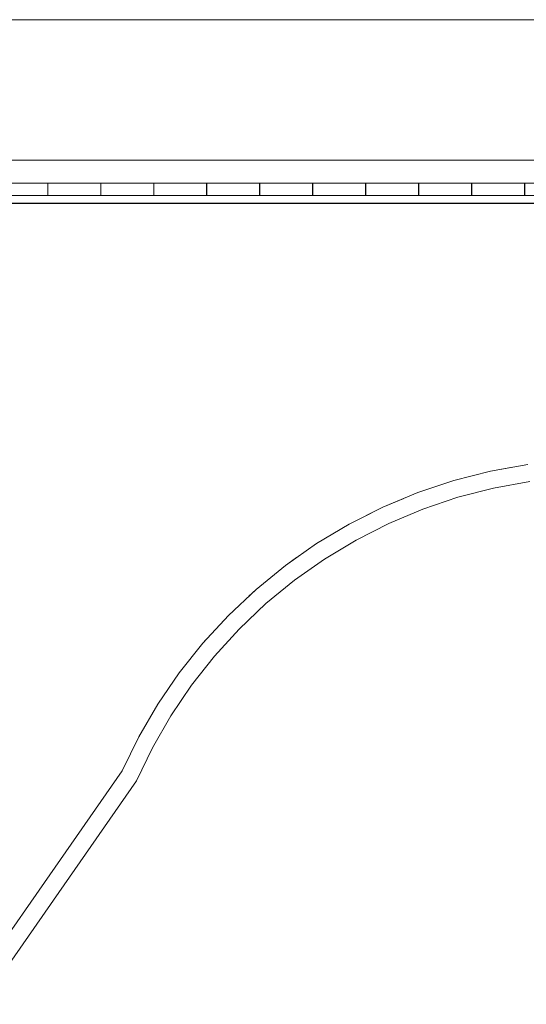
# Model space of a CAD drawing. Header units: millimetres. Extents: x 659 to 1031, y -73 to 11.
# Tile 4 of 141: x 703.91 to 709.67, y -67.31 to -56.1. Entities that reach past the tile are written whole.
import ezdxf

# ---------------------------------------------------------------- set-up
doc = ezdxf.new("R2010")
doc.units = ezdxf.units.MM
doc.header["$MEASUREMENT"] = 0
for name, color, linetype, lineweight in [('IFC-Janela-Contorno', 142, 'Continuous', 5), ('IFC-Laje-Contorno', 134, 'Continuous', 5), ('IFC-Parede padrão-Contorno', 44, 'Continuous', 5), ('PR-Condutos 50mm²', 30, 'Continuous', 25)]:
    doc.layers.add(name, color=color, linetype=linetype, lineweight=lineweight)

msp = doc.modelspace()

# ---------------------------------------------------------------- linework, layer by layer
at = {"layer": 'IFC-Janela-Contorno', "color": 8, "lineweight": 5}
for p, q in [((703.625, -57.959), (704.225, -57.959)), ((704.225, -57.959), (704.226, -57.959)), ((704.225, -58.099), (704.225, -57.959)), ((704.226, -57.959), (704.228, -57.959)), ((704.228, -57.959), (704.828, -57.959)), ((704.228, -58.099), (704.228, -57.959)), ((704.828, -57.959), (704.829, -57.959)), ((704.828, -58.099), (704.828, -57.959)), ((704.829, -57.959), (704.831, -57.959)), ((704.831, -57.959), (705.431, -57.959)), ((704.831, -58.099), (704.831, -57.959)), ((705.431, -57.959), (705.432, -57.959)), ((705.431, -58.099), (705.431, -57.959)), ((705.432, -57.959), (705.434, -57.959)), ((705.434, -57.959), (706.034, -57.959)), ((705.434, -58.099), (705.434, -57.959)), ((706.034, -57.959), (706.036, -57.959)), ((706.034, -58.099), (706.034, -57.959)), ((706.036, -57.959), (706.037, -57.959)), ((706.037, -57.959), (706.637, -57.959)), ((706.037, -58.099), (706.037, -57.959)), ((706.637, -57.959), (706.639, -57.959)), ((706.637, -58.099), (706.637, -57.959)), ((706.639, -57.959), (706.641, -57.959)), ((706.641, -57.959), (707.241, -57.959)), ((706.641, -58.099), (706.641, -57.959)), ((707.241, -57.959), (707.242, -57.959)), ((707.241, -58.099), (707.241, -57.959)), ((707.242, -57.959), (707.244, -57.959)), ((707.244, -57.959), (707.844, -57.959)), ((707.244, -58.099), (707.244, -57.959)), ((707.844, -57.959), (707.845, -57.959)), ((707.844, -58.099), (707.844, -57.959)), ((707.845, -57.959), (707.847, -57.959)), ((707.847, -57.959), (708.447, -57.959)), ((707.847, -58.099), (707.847, -57.959)), ((708.447, -57.959), (708.448, -57.959)), ((708.447, -58.099), (708.447, -57.959)), ((708.448, -57.959), (708.45, -57.959)), ((708.45, -57.959), (709.05, -57.959)), ((708.45, -58.099), (708.45, -57.959)), ((709.05, -57.959), (709.052, -57.959)), ((709.05, -58.099), (709.05, -57.959)), ((709.052, -57.959), (709.053, -57.959)), ((709.053, -57.959), (709.653, -57.959)), ((709.053, -58.099), (709.053, -57.959)), ((709.653, -57.959), (709.655, -57.959)), ((709.653, -58.099), (709.653, -57.959)), ((709.655, -57.959), (709.657, -57.959)), ((709.657, -57.959), (710.257, -57.959)), ((709.657, -58.099), (709.657, -57.959)), ((703.625, -58.099), (704.225, -58.099)), ((704.225, -58.099), (704.226, -58.099)), ((704.226, -58.099), (704.228, -58.099)), ((704.228, -58.099), (704.828, -58.099)), ((704.828, -58.099), (704.829, -58.099)), ((704.829, -58.099), (704.831, -58.099)), ((704.831, -58.099), (705.38, -58.099)), ((705.38, -58.099), (705.431, -58.099)), ((705.431, -58.099), (705.432, -58.099)), ((705.432, -58.099), (705.434, -58.099)), ((705.434, -58.099), (706.034, -58.099)), ((706.034, -58.099), (706.036, -58.099)), ((706.036, -58.099), (706.037, -58.099)), ((706.037, -58.099), (706.637, -58.099)), ((706.637, -58.099), (706.639, -58.099)), ((706.639, -58.099), (706.641, -58.099)), ((706.641, -58.099), (707.241, -58.099)), ((707.241, -58.099), (707.242, -58.099)), ((707.242, -58.099), (707.244, -58.099)), ((707.244, -58.099), (707.844, -58.099)), ((707.844, -58.099), (707.845, -58.099)), ((707.845, -58.099), (707.847, -58.099)), ((707.847, -58.099), (708.447, -58.099)), ((708.447, -58.099), (708.448, -58.099)), ((708.448, -58.099), (708.45, -58.099)), ((708.45, -58.099), (708.515, -58.099)), ((708.515, -58.099), (709.05, -58.099)), ((709.05, -58.099), (709.052, -58.099)), ((709.052, -58.099), (709.053, -58.099)), ((709.053, -58.099), (709.653, -58.099)), ((709.653, -58.099), (709.655, -58.099)), ((709.655, -58.099), (709.657, -58.099)), ((709.657, -58.099), (710.257, -58.099))]:
    msp.add_line(p, q, dxfattribs=at)
at = {"layer": 'IFC-Laje-Contorno', "color": 8, "lineweight": 5}
for p, q in [((700.606, -56.099), (711.609, -56.099)), ((709.265, -61.238), (709.69, -61.161)), ((709.265, -61.238), (709.497, -61.196)), ((708.848, -61.345), (709.265, -61.238)), ((708.439, -61.482), (708.848, -61.345)), ((709.301, -61.431), (709.713, -61.356)), ((708.041, -61.648), (708.439, -61.482)), ((708.497, -61.67), (708.894, -61.536)), ((708.894, -61.536), (709.301, -61.431)), ((707.656, -61.843), (708.041, -61.648)), ((707.787, -61.776), (708.041, -61.648)), ((708.041, -61.648), (708.279, -61.549)), ((708.11, -61.833), (708.497, -61.67)), ((707.285, -62.064), (707.656, -61.843)), ((707.736, -62.023), (708.11, -61.833)), ((706.932, -62.312), (707.285, -62.064)), ((707.377, -62.239), (707.736, -62.023)), ((706.598, -62.584), (706.932, -62.312)), ((706.932, -62.312), (707.058, -62.223)), ((707.034, -62.481), (707.377, -62.239)), ((706.709, -62.747), (707.034, -62.481)), ((706.284, -62.88), (706.598, -62.584)), ((706.514, -62.663), (706.598, -62.584)), ((706.405, -63.036), (706.709, -62.747)), ((705.991, -63.197), (706.284, -62.88)), ((706.122, -63.346), (706.405, -63.036)), ((705.723, -63.535), (705.991, -63.197)), ((705.991, -63.197), (706.029, -63.156)), ((705.863, -63.676), (706.122, -63.346)), ((705.479, -63.891), (705.723, -63.535)), ((705.628, -64.023), (705.863, -63.676)), ((705.262, -64.263), (705.479, -63.891)), ((705.262, -64.263), (705.479, -63.891)), ((705.419, -64.387), (705.628, -64.023)), ((705.072, -64.651), (705.262, -64.263)), ((705.236, -64.765), (705.419, -64.387)), ((704.187, -65.922), (705.072, -64.651)), ((704.351, -66.037), (705.236, -64.765)), ((703.302, -67.194), (704.187, -65.922)), ((703.466, -67.308), (704.351, -66.037))]:
    msp.add_line(p, q, dxfattribs=at)
at = {"layer": 'IFC-Parede padrão-Contorno', "color": 8, "lineweight": 5}
msp.add_line((700.606, -57.699), (719.307, -57.699), dxfattribs=at)
at = {"layer": 'PR-Condutos 50mm²'}
msp.add_line((734.702, -58.192), (703.082, -58.192), dxfattribs=at)

doc.saveas('drawing.dxf')
